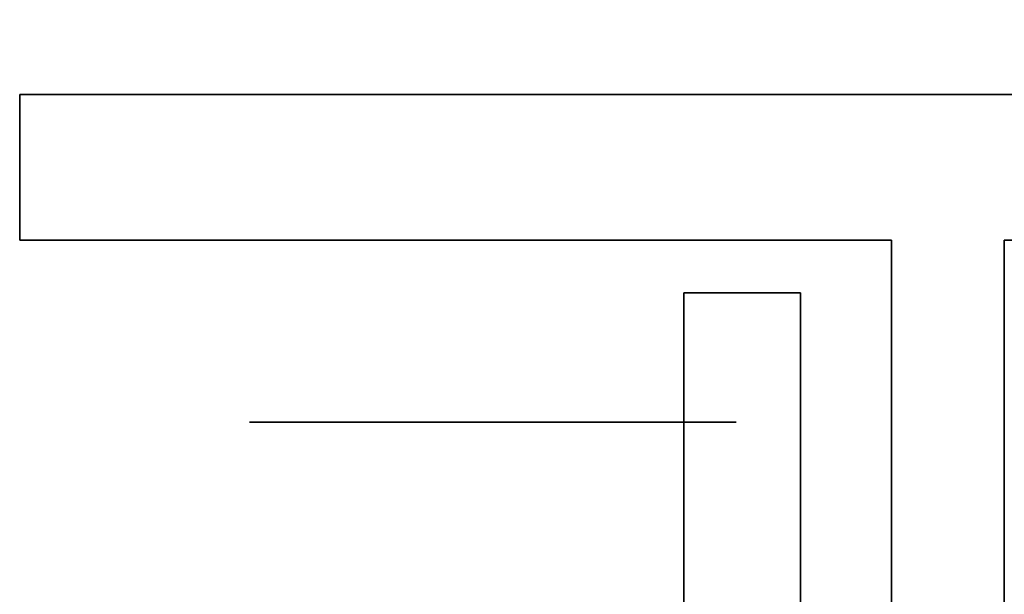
# Model space of a CAD drawing. Extents: x -1299 to -1246.9, y 2743.7 to 2747.9.
# Tile 134 of 256: x -1297.0462 to -1296.9921, y 2746.909 to 2746.9406. Entities that reach past the tile are written whole.
import ezdxf

# ---------------------------------------------------------------- set-up
doc = ezdxf.new("R2010")
doc.units = 0
doc.header["$LTSCALE"] = 150
doc.header["$MEASUREMENT"] = 0
doc.layers.add('3DFACE_BOLT', color=7, linetype='CONTINUOUS')
doc.layers.add('3DFACE_SHAPE', color=7, linetype='CONTINUOUS')

msp = doc.modelspace()

# ---------------------------------------------------------------- linework, layer by layer
at = {"layer": '3DFACE_BOLT', "color": 1}
for points, invisible_edges in [([(-1297.027827, 2746.928449, 0.065528), (-1297.028219, 2746.928449, 0.068), (-1297.027827, 2746.978449, 0.065528)], 14), ([(-1297.027827, 2746.978449, 0.065528), (-1297.028219, 2746.928449, 0.068), (-1297.028219, 2746.978449, 0.068)], 3), ([(-1297.028219, 2746.928449, 0.068), (-1297.027827, 2746.928449, 0.070472), (-1297.028219, 2746.978449, 0.068)], 14), ([(-1297.028219, 2746.978449, 0.068), (-1297.027827, 2746.928449, 0.070472), (-1297.027827, 2746.978449, 0.070472)], 3), ([(-1297.027827, 2746.928449, 0.135528), (-1297.028219, 2746.928449, 0.138), (-1297.027827, 2746.978449, 0.135528)], 14), ([(-1297.027827, 2746.978449, 0.135528), (-1297.028219, 2746.928449, 0.138), (-1297.028219, 2746.978449, 0.138)], 3), ([(-1297.028219, 2746.928449, 0.138), (-1297.027827, 2746.928449, 0.140472), (-1297.028219, 2746.978449, 0.138)], 14), ([(-1297.028219, 2746.978449, 0.138), (-1297.027827, 2746.928449, 0.140472), (-1297.027827, 2746.978449, 0.140472)], 3), ([(-1297.026691, 2746.928449, 0.063298), (-1297.027827, 2746.928449, 0.065528), (-1297.026691, 2746.978449, 0.063298)], 14), ([(-1297.026691, 2746.978449, 0.063298), (-1297.027827, 2746.928449, 0.065528), (-1297.027827, 2746.978449, 0.065528)], 3), ([(-1297.027827, 2746.928449, 0.070472), (-1297.026691, 2746.928449, 0.072702), (-1297.027827, 2746.978449, 0.070472)], 14), ([(-1297.027827, 2746.978449, 0.070472), (-1297.026691, 2746.928449, 0.072702), (-1297.026691, 2746.978449, 0.072702)], 3), ([(-1297.026691, 2746.928449, 0.133298), (-1297.027827, 2746.928449, 0.135528), (-1297.026691, 2746.978449, 0.133298)], 14), ([(-1297.026691, 2746.978449, 0.133298), (-1297.027827, 2746.928449, 0.135528), (-1297.027827, 2746.978449, 0.135528)], 3), ([(-1297.027827, 2746.928449, 0.140472), (-1297.026691, 2746.928449, 0.142702), (-1297.027827, 2746.978449, 0.140472)], 14), ([(-1297.027827, 2746.978449, 0.140472), (-1297.026691, 2746.928449, 0.142702), (-1297.026691, 2746.978449, 0.142702)], 3), ([(-1297.024921, 2746.928449, 0.061528), (-1297.026691, 2746.928449, 0.063298), (-1297.024921, 2746.978449, 0.061528)], 14), ([(-1297.024921, 2746.978449, 0.061528), (-1297.026691, 2746.928449, 0.063298), (-1297.026691, 2746.978449, 0.063298)], 3), ([(-1297.026691, 2746.928449, 0.072702), (-1297.024921, 2746.928449, 0.074472), (-1297.026691, 2746.978449, 0.072702)], 14), ([(-1297.026691, 2746.978449, 0.072702), (-1297.024921, 2746.928449, 0.074472), (-1297.024921, 2746.978449, 0.074472)], 3), ([(-1297.024921, 2746.928449, 0.131528), (-1297.026691, 2746.928449, 0.133298), (-1297.024921, 2746.978449, 0.131528)], 14), ([(-1297.024921, 2746.978449, 0.131528), (-1297.026691, 2746.928449, 0.133298), (-1297.026691, 2746.978449, 0.133298)], 3), ([(-1297.026691, 2746.928449, 0.142702), (-1297.024921, 2746.928449, 0.144472), (-1297.026691, 2746.978449, 0.142702)], 14), ([(-1297.026691, 2746.978449, 0.142702), (-1297.024921, 2746.928449, 0.144472), (-1297.024921, 2746.978449, 0.144472)], 3), ([(-1297.022691, 2746.928449, 0.060392), (-1297.024921, 2746.928449, 0.061528), (-1297.022691, 2746.978449, 0.060392)], 14), ([(-1297.022691, 2746.978449, 0.060392), (-1297.024921, 2746.928449, 0.061528), (-1297.024921, 2746.978449, 0.061528)], 3), ([(-1297.024921, 2746.928449, 0.074472), (-1297.022691, 2746.928449, 0.075608), (-1297.024921, 2746.978449, 0.074472)], 14), ([(-1297.024921, 2746.978449, 0.074472), (-1297.022691, 2746.928449, 0.075608), (-1297.022691, 2746.978449, 0.075608)], 3), ([(-1297.022691, 2746.928449, 0.130392), (-1297.024921, 2746.928449, 0.131528), (-1297.022691, 2746.978449, 0.130392)], 14), ([(-1297.022691, 2746.978449, 0.130392), (-1297.024921, 2746.928449, 0.131528), (-1297.024921, 2746.978449, 0.131528)], 3), ([(-1297.024921, 2746.928449, 0.144472), (-1297.022691, 2746.928449, 0.145608), (-1297.024921, 2746.978449, 0.144472)], 14), ([(-1297.024921, 2746.978449, 0.144472), (-1297.022691, 2746.928449, 0.145608), (-1297.022691, 2746.978449, 0.145608)], 3), ([(-1297.020219, 2746.928449, 0.06), (-1297.022691, 2746.928449, 0.060392), (-1297.020219, 2746.978449, 0.06)], 14), ([(-1297.020219, 2746.978449, 0.06), (-1297.022691, 2746.928449, 0.060392), (-1297.022691, 2746.978449, 0.060392)], 3), ([(-1297.022691, 2746.928449, 0.075608), (-1297.020219, 2746.928449, 0.076), (-1297.022691, 2746.978449, 0.075608)], 14), ([(-1297.022691, 2746.978449, 0.075608), (-1297.020219, 2746.928449, 0.076), (-1297.020219, 2746.978449, 0.076)], 3), ([(-1297.020219, 2746.928449, 0.13), (-1297.022691, 2746.928449, 0.130392), (-1297.020219, 2746.978449, 0.13)], 14), ([(-1297.020219, 2746.978449, 0.13), (-1297.022691, 2746.928449, 0.130392), (-1297.022691, 2746.978449, 0.130392)], 3), ([(-1297.022691, 2746.928449, 0.145608), (-1297.020219, 2746.928449, 0.146), (-1297.022691, 2746.978449, 0.145608)], 14), ([(-1297.022691, 2746.978449, 0.145608), (-1297.020219, 2746.928449, 0.146), (-1297.020219, 2746.978449, 0.146)], 3), ([(-1297.017747, 2746.928449, 0.060392), (-1297.020219, 2746.928449, 0.06), (-1297.017747, 2746.978449, 0.060392)], 14), ([(-1297.017747, 2746.978449, 0.060392), (-1297.020219, 2746.928449, 0.06), (-1297.020219, 2746.978449, 0.06)], 3), ([(-1297.020219, 2746.928449, 0.076), (-1297.017747, 2746.928449, 0.075608), (-1297.020219, 2746.978449, 0.076)], 14), ([(-1297.020219, 2746.978449, 0.076), (-1297.017747, 2746.928449, 0.075608), (-1297.017747, 2746.978449, 0.075608)], 3), ([(-1297.017747, 2746.928449, 0.130392), (-1297.020219, 2746.928449, 0.13), (-1297.017747, 2746.978449, 0.130392)], 14), ([(-1297.017747, 2746.978449, 0.130392), (-1297.020219, 2746.928449, 0.13), (-1297.020219, 2746.978449, 0.13)], 3), ([(-1297.020219, 2746.928449, 0.146), (-1297.017747, 2746.928449, 0.145608), (-1297.020219, 2746.978449, 0.146)], 14), ([(-1297.020219, 2746.978449, 0.146), (-1297.017747, 2746.928449, 0.145608), (-1297.017747, 2746.978449, 0.145608)], 3), ([(-1297.015516, 2746.928449, 0.061528), (-1297.017747, 2746.928449, 0.060392), (-1297.015516, 2746.978449, 0.061528)], 14), ([(-1297.015516, 2746.978449, 0.061528), (-1297.017747, 2746.928449, 0.060392), (-1297.017747, 2746.978449, 0.060392)], 3), ([(-1297.017747, 2746.928449, 0.075608), (-1297.015516, 2746.928449, 0.074472), (-1297.017747, 2746.978449, 0.075608)], 14), ([(-1297.017747, 2746.978449, 0.075608), (-1297.015516, 2746.928449, 0.074472), (-1297.015516, 2746.978449, 0.074472)], 3), ([(-1297.015516, 2746.928449, 0.131528), (-1297.017747, 2746.928449, 0.130392), (-1297.015516, 2746.978449, 0.131528)], 14), ([(-1297.015516, 2746.978449, 0.131528), (-1297.017747, 2746.928449, 0.130392), (-1297.017747, 2746.978449, 0.130392)], 3), ([(-1297.017747, 2746.928449, 0.145608), (-1297.015516, 2746.928449, 0.144472), (-1297.017747, 2746.978449, 0.145608)], 14), ([(-1297.017747, 2746.978449, 0.145608), (-1297.015516, 2746.928449, 0.144472), (-1297.015516, 2746.978449, 0.144472)], 3), ([(-1297.013747, 2746.928449, 0.063298), (-1297.015516, 2746.928449, 0.061528), (-1297.013747, 2746.978449, 0.063298)], 14), ([(-1297.013747, 2746.978449, 0.063298), (-1297.015516, 2746.928449, 0.061528), (-1297.015516, 2746.978449, 0.061528)], 3), ([(-1297.015516, 2746.928449, 0.074472), (-1297.013747, 2746.928449, 0.072702), (-1297.015516, 2746.978449, 0.074472)], 14), ([(-1297.015516, 2746.978449, 0.074472), (-1297.013747, 2746.928449, 0.072702), (-1297.013747, 2746.978449, 0.072702)], 3), ([(-1297.013747, 2746.928449, 0.133298), (-1297.015516, 2746.928449, 0.131528), (-1297.013747, 2746.978449, 0.133298)], 14), ([(-1297.013747, 2746.978449, 0.133298), (-1297.015516, 2746.928449, 0.131528), (-1297.015516, 2746.978449, 0.131528)], 3), ([(-1297.015516, 2746.928449, 0.144472), (-1297.013747, 2746.928449, 0.142702), (-1297.015516, 2746.978449, 0.144472)], 14), ([(-1297.015516, 2746.978449, 0.144472), (-1297.013747, 2746.928449, 0.142702), (-1297.013747, 2746.978449, 0.142702)], 3), ([(-1297.01261, 2746.928449, 0.065528), (-1297.013747, 2746.928449, 0.063298), (-1297.01261, 2746.978449, 0.065528)], 14), ([(-1297.01261, 2746.978449, 0.065528), (-1297.013747, 2746.928449, 0.063298), (-1297.013747, 2746.978449, 0.063298)], 3), ([(-1297.013747, 2746.928449, 0.072702), (-1297.01261, 2746.928449, 0.070472), (-1297.013747, 2746.978449, 0.072702)], 14), ([(-1297.013747, 2746.978449, 0.072702), (-1297.01261, 2746.928449, 0.070472), (-1297.01261, 2746.978449, 0.070472)], 3), ([(-1297.01261, 2746.928449, 0.135528), (-1297.013747, 2746.928449, 0.133298), (-1297.01261, 2746.978449, 0.135528)], 14), ([(-1297.01261, 2746.978449, 0.135528), (-1297.013747, 2746.928449, 0.133298), (-1297.013747, 2746.978449, 0.133298)], 3), ([(-1297.013747, 2746.928449, 0.142702), (-1297.01261, 2746.928449, 0.140472), (-1297.013747, 2746.978449, 0.142702)], 14), ([(-1297.013747, 2746.978449, 0.142702), (-1297.01261, 2746.928449, 0.140472), (-1297.01261, 2746.978449, 0.140472)], 3), ([(-1297.012219, 2746.928449, 0.068), (-1297.01261, 2746.928449, 0.065528), (-1297.012219, 2746.978449, 0.068)], 14), ([(-1297.012219, 2746.978449, 0.068), (-1297.01261, 2746.928449, 0.065528), (-1297.01261, 2746.978449, 0.065528)], 3), ([(-1297.01261, 2746.928449, 0.070472), (-1297.012219, 2746.928449, 0.068), (-1297.01261, 2746.978449, 0.070472)], 14), ([(-1297.01261, 2746.978449, 0.070472), (-1297.012219, 2746.928449, 0.068), (-1297.012219, 2746.978449, 0.068)], 3), ([(-1297.012219, 2746.928449, 0.138), (-1297.01261, 2746.928449, 0.135528), (-1297.012219, 2746.978449, 0.138)], 14), ([(-1297.012219, 2746.978449, 0.138), (-1297.01261, 2746.928449, 0.135528), (-1297.01261, 2746.978449, 0.135528)], 3), ([(-1297.01261, 2746.928449, 0.140472), (-1297.012219, 2746.928449, 0.138), (-1297.01261, 2746.978449, 0.140472)], 14), ([(-1297.01261, 2746.978449, 0.140472), (-1297.012219, 2746.928449, 0.138), (-1297.012219, 2746.978449, 0.138)], 3), ([(-1297.026906, 2746.918449, 0.056417), (-1297.033594, 2746.918449, 0.068), (-1297.026906, 2746.928449, 0.056417)], 14), ([(-1297.026906, 2746.928449, 0.056417), (-1297.033594, 2746.918449, 0.068), (-1297.033594, 2746.928449, 0.068)], 3), ([(-1297.033594, 2746.918449, 0.068), (-1297.026906, 2746.918449, 0.079583), (-1297.033594, 2746.928449, 0.068)], 14), ([(-1297.033594, 2746.928449, 0.068), (-1297.026906, 2746.918449, 0.079583), (-1297.026906, 2746.928449, 0.079583)], 3), ([(-1297.026906, 2746.928449, 0.056417), (-1297.033594, 2746.928449, 0.068), (-1297.026906, 2746.928449, 0.079583)], 12), ([(-1297.026906, 2746.918449, 0.126417), (-1297.033594, 2746.918449, 0.138), (-1297.026906, 2746.928449, 0.126417)], 14), ([(-1297.026906, 2746.928449, 0.126417), (-1297.033594, 2746.918449, 0.138), (-1297.033594, 2746.928449, 0.138)], 3), ([(-1297.033594, 2746.918449, 0.138), (-1297.026906, 2746.918449, 0.149583), (-1297.033594, 2746.928449, 0.138)], 14), ([(-1297.033594, 2746.928449, 0.138), (-1297.026906, 2746.918449, 0.149583), (-1297.026906, 2746.928449, 0.149583)], 3), ([(-1297.026906, 2746.928449, 0.126417), (-1297.033594, 2746.928449, 0.138), (-1297.026906, 2746.928449, 0.149583)], 12), ([(-1297.027827, 2746.928449, 0.070472), (-1297.028219, 2746.928449, 0.068), (-1297.027827, 2746.928449, 0.065528)], 12), ([(-1297.027827, 2746.928449, 0.140472), (-1297.028219, 2746.928449, 0.138), (-1297.027827, 2746.928449, 0.135528)], 12), ([(-1297.026691, 2746.928449, 0.072702), (-1297.027827, 2746.928449, 0.070472), (-1297.026691, 2746.928449, 0.063298)], 14), ([(-1297.026691, 2746.928449, 0.063298), (-1297.027827, 2746.928449, 0.070472), (-1297.027827, 2746.928449, 0.065528)], 3), ([(-1297.026691, 2746.928449, 0.142702), (-1297.027827, 2746.928449, 0.140472), (-1297.026691, 2746.928449, 0.133298)], 14), ([(-1297.026691, 2746.928449, 0.133298), (-1297.027827, 2746.928449, 0.140472), (-1297.027827, 2746.928449, 0.135528)], 3), ([(-1297.013531, 2746.918449, 0.056417), (-1297.026906, 2746.918449, 0.056417), (-1297.013531, 2746.928449, 0.056417)], 14), ([(-1297.013531, 2746.928449, 0.056417), (-1297.026906, 2746.918449, 0.056417), (-1297.026906, 2746.928449, 0.056417)], 3), ([(-1297.026906, 2746.918449, 0.079583), (-1297.013531, 2746.918449, 0.079583), (-1297.026906, 2746.928449, 0.079583)], 14), ([(-1297.026906, 2746.928449, 0.079583), (-1297.013531, 2746.918449, 0.079583), (-1297.013531, 2746.928449, 0.079583)], 3), ([(-1297.013531, 2746.928449, 0.056417), (-1297.026906, 2746.928449, 0.056417), (-1297.013531, 2746.928449, 0.079583)], 14), ([(-1297.013531, 2746.928449, 0.079583), (-1297.026906, 2746.928449, 0.056417), (-1297.026906, 2746.928449, 0.079583)], 3), ([(-1297.013531, 2746.918449, 0.126417), (-1297.026906, 2746.918449, 0.126417), (-1297.013531, 2746.928449, 0.126417)], 14), ([(-1297.013531, 2746.928449, 0.126417), (-1297.026906, 2746.918449, 0.126417), (-1297.026906, 2746.928449, 0.126417)], 3), ([(-1297.026906, 2746.918449, 0.149583), (-1297.013531, 2746.918449, 0.149583), (-1297.026906, 2746.928449, 0.149583)], 14), ([(-1297.026906, 2746.928449, 0.149583), (-1297.013531, 2746.918449, 0.149583), (-1297.013531, 2746.928449, 0.149583)], 3), ([(-1297.013531, 2746.928449, 0.126417), (-1297.026906, 2746.928449, 0.126417), (-1297.013531, 2746.928449, 0.149583)], 14), ([(-1297.013531, 2746.928449, 0.149583), (-1297.026906, 2746.928449, 0.126417), (-1297.026906, 2746.928449, 0.149583)], 3), ([(-1297.024921, 2746.928449, 0.074472), (-1297.026691, 2746.928449, 0.072702), (-1297.024921, 2746.928449, 0.061528)], 14), ([(-1297.024921, 2746.928449, 0.061528), (-1297.026691, 2746.928449, 0.072702), (-1297.026691, 2746.928449, 0.063298)], 3), ([(-1297.024921, 2746.928449, 0.144472), (-1297.026691, 2746.928449, 0.142702), (-1297.024921, 2746.928449, 0.131528)], 14), ([(-1297.024921, 2746.928449, 0.131528), (-1297.026691, 2746.928449, 0.142702), (-1297.026691, 2746.928449, 0.133298)], 3), ([(-1297.022691, 2746.928449, 0.075608), (-1297.024921, 2746.928449, 0.074472), (-1297.022691, 2746.928449, 0.060392)], 14), ([(-1297.022691, 2746.928449, 0.060392), (-1297.024921, 2746.928449, 0.074472), (-1297.024921, 2746.928449, 0.061528)], 3), ([(-1297.022691, 2746.928449, 0.145608), (-1297.024921, 2746.928449, 0.144472), (-1297.022691, 2746.928449, 0.130392)], 14), ([(-1297.022691, 2746.928449, 0.130392), (-1297.024921, 2746.928449, 0.144472), (-1297.024921, 2746.928449, 0.131528)], 3), ([(-1297.020219, 2746.928449, 0.076), (-1297.022691, 2746.928449, 0.075608), (-1297.020219, 2746.928449, 0.06)], 14), ([(-1297.020219, 2746.928449, 0.06), (-1297.022691, 2746.928449, 0.075608), (-1297.022691, 2746.928449, 0.060392)], 3), ([(-1297.020219, 2746.928449, 0.146), (-1297.022691, 2746.928449, 0.145608), (-1297.020219, 2746.928449, 0.13)], 14), ([(-1297.020219, 2746.928449, 0.13), (-1297.022691, 2746.928449, 0.145608), (-1297.022691, 2746.928449, 0.130392)], 3), ([(-1297.017747, 2746.928449, 0.075608), (-1297.020219, 2746.928449, 0.076), (-1297.017747, 2746.928449, 0.060392)], 14), ([(-1297.017747, 2746.928449, 0.060392), (-1297.020219, 2746.928449, 0.076), (-1297.020219, 2746.928449, 0.06)], 3), ([(-1297.017747, 2746.928449, 0.145608), (-1297.020219, 2746.928449, 0.146), (-1297.017747, 2746.928449, 0.130392)], 14), ([(-1297.017747, 2746.928449, 0.130392), (-1297.020219, 2746.928449, 0.146), (-1297.020219, 2746.928449, 0.13)], 3), ([(-1297.015516, 2746.928449, 0.074472), (-1297.017747, 2746.928449, 0.075608), (-1297.015516, 2746.928449, 0.061528)], 14), ([(-1297.015516, 2746.928449, 0.061528), (-1297.017747, 2746.928449, 0.075608), (-1297.017747, 2746.928449, 0.060392)], 3), ([(-1297.015516, 2746.928449, 0.144472), (-1297.017747, 2746.928449, 0.145608), (-1297.015516, 2746.928449, 0.131528)], 14), ([(-1297.015516, 2746.928449, 0.131528), (-1297.017747, 2746.928449, 0.145608), (-1297.017747, 2746.928449, 0.130392)], 3), ([(-1297.013747, 2746.928449, 0.072702), (-1297.015516, 2746.928449, 0.074472), (-1297.013747, 2746.928449, 0.063298)], 14), ([(-1297.013747, 2746.928449, 0.063298), (-1297.015516, 2746.928449, 0.074472), (-1297.015516, 2746.928449, 0.061528)], 3), ([(-1297.013747, 2746.928449, 0.142702), (-1297.015516, 2746.928449, 0.144472), (-1297.013747, 2746.928449, 0.133298)], 14), ([(-1297.013747, 2746.928449, 0.133298), (-1297.015516, 2746.928449, 0.144472), (-1297.015516, 2746.928449, 0.131528)], 3), ([(-1297.01261, 2746.928449, 0.070472), (-1297.013747, 2746.928449, 0.072702), (-1297.01261, 2746.928449, 0.065528)], 14), ([(-1297.01261, 2746.928449, 0.065528), (-1297.013747, 2746.928449, 0.072702), (-1297.013747, 2746.928449, 0.063298)], 3), ([(-1297.01261, 2746.928449, 0.140472), (-1297.013747, 2746.928449, 0.142702), (-1297.01261, 2746.928449, 0.135528)], 14), ([(-1297.01261, 2746.928449, 0.135528), (-1297.013747, 2746.928449, 0.142702), (-1297.013747, 2746.928449, 0.133298)], 3), ([(-1297.006844, 2746.918449, 0.068), (-1297.013531, 2746.918449, 0.056417), (-1297.006844, 2746.928449, 0.068)], 14), ([(-1297.006844, 2746.928449, 0.068), (-1297.013531, 2746.918449, 0.056417), (-1297.013531, 2746.928449, 0.056417)], 3), ([(-1297.013531, 2746.918449, 0.079583), (-1297.006844, 2746.918449, 0.068), (-1297.013531, 2746.928449, 0.079583)], 14), ([(-1297.013531, 2746.928449, 0.079583), (-1297.006844, 2746.918449, 0.068), (-1297.006844, 2746.928449, 0.068)], 3), ([(-1297.006844, 2746.928449, 0.068), (-1297.013531, 2746.928449, 0.056417), (-1297.013531, 2746.928449, 0.079583)], 2), ([(-1297.006844, 2746.918449, 0.138), (-1297.013531, 2746.918449, 0.126417), (-1297.006844, 2746.928449, 0.138)], 14), ([(-1297.006844, 2746.928449, 0.138), (-1297.013531, 2746.918449, 0.126417), (-1297.013531, 2746.928449, 0.126417)], 3), ([(-1297.013531, 2746.918449, 0.149583), (-1297.006844, 2746.918449, 0.138), (-1297.013531, 2746.928449, 0.149583)], 14), ([(-1297.013531, 2746.928449, 0.149583), (-1297.006844, 2746.918449, 0.138), (-1297.006844, 2746.928449, 0.138)], 3), ([(-1297.006844, 2746.928449, 0.138), (-1297.013531, 2746.928449, 0.126417), (-1297.013531, 2746.928449, 0.149583)], 2), ([(-1297.012219, 2746.928449, 0.068), (-1297.01261, 2746.928449, 0.070472), (-1297.01261, 2746.928449, 0.065528)], 2), ([(-1297.012219, 2746.928449, 0.138), (-1297.01261, 2746.928449, 0.140472), (-1297.01261, 2746.928449, 0.135528)], 2), ([(-1297.026906, 2746.918449, 0.079583), (-1297.033594, 2746.918449, 0.068), (-1297.026906, 2746.918449, 0.056417)], 12), ([(-1297.026906, 2746.918449, 0.149583), (-1297.033594, 2746.918449, 0.138), (-1297.026906, 2746.918449, 0.126417)], 12), ([(-1297.013531, 2746.918449, 0.079583), (-1297.026906, 2746.918449, 0.079583), (-1297.013531, 2746.918449, 0.056417)], 14), ([(-1297.013531, 2746.918449, 0.056417), (-1297.026906, 2746.918449, 0.079583), (-1297.026906, 2746.918449, 0.056417)], 3), ([(-1297.013531, 2746.918449, 0.149583), (-1297.026906, 2746.918449, 0.149583), (-1297.013531, 2746.918449, 0.126417)], 14), ([(-1297.013531, 2746.918449, 0.126417), (-1297.026906, 2746.918449, 0.149583), (-1297.026906, 2746.918449, 0.126417)], 3), ([(-1297.006844, 2746.918449, 0.068), (-1297.013531, 2746.918449, 0.079583), (-1297.013531, 2746.918449, 0.056417)], 2), ([(-1297.006844, 2746.918449, 0.138), (-1297.013531, 2746.918449, 0.149583), (-1297.013531, 2746.918449, 0.126417)], 2)]:
    msp.add_3dface(points, dxfattribs=dict(at, invisible_edges=invisible_edges))
at = {"layer": '3DFACE_SHAPE', "color": 13}
for points, invisible_edges in [([(-1297.020219, 2746.936449, 0.206), (-1297.026229, 2746.936449, 0.14401), (-1297.046219, 2746.936449, 0.206)], 15), ([(-1297.026229, 2746.936449, 0.14401), (-1297.028719, 2746.936449, 0.138), (-1297.046219, 2746.936449, 0.206)], 14), ([(-1297.046219, 2746.936449, 0.206), (-1297.028719, 2746.936449, 0.138), (-1297.046219, 2746.936449, -2.8)], 3), ([(-1297.028719, 2746.936449, 0.068), (-1297.046219, 2746.936449, -2.8), (-1297.028719, 2746.936449, 0.138)], 15), ([(-1297.028719, 2746.936449, 0.068), (-1297.026229, 2746.936449, 0.06199), (-1297.046219, 2746.936449, -2.8)], 14), ([(-1297.026229, 2746.936449, 0.06199), (-1297.020219, 2746.936449, 0.0595), (-1297.046219, 2746.936449, -2.8)], 14), ([(-1297.046219, 2746.936449, -2.8), (-1297.020219, 2746.936449, 0.0595), (-1297.014208, 2746.936449, 0.06199)], 13), ([(-1296.970219, 2746.936449, 0.0595), (-1297.046219, 2746.936449, -2.8), (-1297.014208, 2746.936449, 0.06199)], 15), ([(-1296.944219, 2746.936449, -2.8), (-1297.046219, 2746.936449, -2.8), (-1296.970219, 2746.936449, 0.0595)], 14), ([(-1297.046219, 2746.928449, 0.206), (-1296.998319, 2746.928449, 0.206), (-1297.046219, 2746.936449, 0.206)], 2), ([(-1296.998319, 2746.928449, 0.206), (-1296.992119, 2746.928449, 0.206), (-1297.046219, 2746.936449, 0.206)], 15), ([(-1297.046219, 2746.936449, 0.206), (-1296.992119, 2746.928449, 0.206), (-1297.020219, 2746.936449, 0.206)], 3), ([(-1297.046219, 2746.928449, -2.8), (-1297.046219, 2746.936449, -2.8), (-1296.998319, 2746.928449, -2.8)], 2), ([(-1297.046219, 2746.936449, -2.8), (-1296.944219, 2746.936449, -2.8), (-1296.998319, 2746.928449, -2.8)], 14), ([(-1297.046219, 2746.928449, -2.8), (-1297.046219, 2746.928449, 0.068), (-1297.046219, 2746.936449, -2.8)], 2), ([(-1297.046219, 2746.928449, 0.068), (-1297.046219, 2746.928449, 0.138), (-1297.046219, 2746.936449, -2.8)], 14), ([(-1297.046219, 2746.936449, -2.8), (-1297.046219, 2746.928449, 0.138), (-1297.046219, 2746.936449, 0.206)], 3), ([(-1297.046219, 2746.928449, 0.138), (-1297.046219, 2746.928449, 0.206), (-1297.046219, 2746.936449, 0.206)], 12), ([(-1297.026229, 2746.936449, 0.07401), (-1297.028719, 2746.936449, 0.068), (-1297.026229, 2746.936449, 0.13199)], 14), ([(-1297.026229, 2746.936449, 0.13199), (-1297.028719, 2746.936449, 0.068), (-1297.028719, 2746.936449, 0.138)], 3), ([(-1297.026229, 2746.928449, 0.06199), (-1297.026229, 2746.936449, 0.06199), (-1297.028719, 2746.928449, 0.068)], 3), ([(-1297.026229, 2746.936449, 0.06199), (-1297.028719, 2746.936449, 0.068), (-1297.028719, 2746.928449, 0.068)], 14), ([(-1297.028719, 2746.928449, 0.068), (-1297.028719, 2746.936449, 0.068), (-1297.026229, 2746.928449, 0.07401)], 3), ([(-1297.028719, 2746.936449, 0.068), (-1297.026229, 2746.936449, 0.07401), (-1297.026229, 2746.928449, 0.07401)], 14), ([(-1297.026229, 2746.928449, 0.13199), (-1297.026229, 2746.936449, 0.13199), (-1297.028719, 2746.928449, 0.138)], 3), ([(-1297.026229, 2746.936449, 0.13199), (-1297.028719, 2746.936449, 0.138), (-1297.028719, 2746.928449, 0.138)], 14), ([(-1297.028719, 2746.928449, 0.138), (-1297.028719, 2746.936449, 0.138), (-1297.026229, 2746.928449, 0.14401)], 3), ([(-1297.028719, 2746.936449, 0.138), (-1297.026229, 2746.936449, 0.14401), (-1297.026229, 2746.928449, 0.14401)], 14), ([(-1297.020219, 2746.936449, 0.1465), (-1297.026229, 2746.936449, 0.14401), (-1297.020219, 2746.936449, 0.206)], 14), ([(-1297.020219, 2746.936449, 0.0765), (-1297.026229, 2746.936449, 0.07401), (-1297.020219, 2746.936449, 0.1295)], 14), ([(-1297.020219, 2746.936449, 0.1295), (-1297.026229, 2746.936449, 0.07401), (-1297.026229, 2746.936449, 0.13199)], 3), ([(-1297.020219, 2746.928449, 0.0595), (-1297.020219, 2746.936449, 0.0595), (-1297.026229, 2746.928449, 0.06199)], 3), ([(-1297.020219, 2746.936449, 0.0595), (-1297.026229, 2746.936449, 0.06199), (-1297.026229, 2746.928449, 0.06199)], 14), ([(-1297.026229, 2746.928449, 0.07401), (-1297.026229, 2746.936449, 0.07401), (-1297.020219, 2746.928449, 0.0765)], 3), ([(-1297.026229, 2746.936449, 0.07401), (-1297.020219, 2746.936449, 0.0765), (-1297.020219, 2746.928449, 0.0765)], 14), ([(-1297.020219, 2746.928449, 0.1295), (-1297.020219, 2746.936449, 0.1295), (-1297.026229, 2746.928449, 0.13199)], 3), ([(-1297.020219, 2746.936449, 0.1295), (-1297.026229, 2746.936449, 0.13199), (-1297.026229, 2746.928449, 0.13199)], 14), ([(-1297.026229, 2746.928449, 0.14401), (-1297.026229, 2746.936449, 0.14401), (-1297.020219, 2746.928449, 0.1465)], 3), ([(-1297.026229, 2746.936449, 0.14401), (-1297.020219, 2746.936449, 0.1465), (-1297.020219, 2746.928449, 0.1465)], 14), ([(-1297.014208, 2746.936449, 0.14401), (-1297.020219, 2746.936449, 0.1465), (-1296.976229, 2746.936449, 0.14401)], 14), ([(-1297.020219, 2746.936449, 0.1465), (-1297.020219, 2746.936449, 0.206), (-1296.976229, 2746.936449, 0.14401)], 15), ([(-1296.976229, 2746.936449, 0.14401), (-1297.020219, 2746.936449, 0.206), (-1296.970219, 2746.936449, 0.1465)], 3), ([(-1297.020219, 2746.936449, 0.206), (-1296.970219, 2746.936449, 0.206), (-1296.970219, 2746.936449, 0.1465)], 14), ([(-1297.014208, 2746.936449, 0.07401), (-1297.020219, 2746.936449, 0.0765), (-1297.014208, 2746.936449, 0.13199)], 14), ([(-1297.014208, 2746.936449, 0.13199), (-1297.020219, 2746.936449, 0.0765), (-1297.020219, 2746.936449, 0.1295)], 3), ([(-1297.014208, 2746.928449, 0.06199), (-1297.014208, 2746.936449, 0.06199), (-1297.020219, 2746.928449, 0.0595)], 3), ([(-1297.014208, 2746.936449, 0.06199), (-1297.020219, 2746.936449, 0.0595), (-1297.020219, 2746.928449, 0.0595)], 14), ([(-1297.020219, 2746.928449, 0.0765), (-1297.020219, 2746.936449, 0.0765), (-1297.014208, 2746.928449, 0.07401)], 3), ([(-1297.020219, 2746.936449, 0.0765), (-1297.014208, 2746.936449, 0.07401), (-1297.014208, 2746.928449, 0.07401)], 14), ([(-1297.014208, 2746.928449, 0.13199), (-1297.014208, 2746.936449, 0.13199), (-1297.020219, 2746.928449, 0.1295)], 3), ([(-1297.014208, 2746.936449, 0.13199), (-1297.020219, 2746.936449, 0.1295), (-1297.020219, 2746.928449, 0.1295)], 14), ([(-1297.020219, 2746.928449, 0.1465), (-1297.020219, 2746.936449, 0.1465), (-1297.014208, 2746.928449, 0.14401)], 3), ([(-1297.020219, 2746.936449, 0.1465), (-1297.014208, 2746.936449, 0.14401), (-1297.014208, 2746.928449, 0.14401)], 14), ([(-1296.970219, 2746.936449, 0.206), (-1297.020219, 2746.936449, 0.206), (-1296.944219, 2746.928449, 0.206)], 14), ([(-1296.992119, 2746.928449, 0.206), (-1296.944219, 2746.928449, 0.206), (-1297.020219, 2746.936449, 0.206)], 14), ([(-1297.011719, 2746.936449, 0.068), (-1296.970219, 2746.936449, 0.0595), (-1297.014208, 2746.936449, 0.06199)], 3), ([(-1297.011719, 2746.936449, 0.068), (-1297.014208, 2746.936449, 0.07401), (-1296.978719, 2746.936449, 0.138)], 14), ([(-1296.978719, 2746.936449, 0.138), (-1297.014208, 2746.936449, 0.07401), (-1297.011719, 2746.936449, 0.138)], 15), ([(-1297.014208, 2746.936449, 0.07401), (-1297.014208, 2746.936449, 0.13199), (-1297.011719, 2746.936449, 0.138)], 13), ([(-1296.976229, 2746.936449, 0.14401), (-1296.978719, 2746.936449, 0.138), (-1297.014208, 2746.936449, 0.14401)], 14), ([(-1296.978719, 2746.936449, 0.138), (-1297.011719, 2746.936449, 0.138), (-1297.014208, 2746.936449, 0.14401)], 13), ([(-1297.014208, 2746.928449, 0.07401), (-1297.014208, 2746.936449, 0.07401), (-1297.011719, 2746.928449, 0.068)], 3), ([(-1297.014208, 2746.936449, 0.07401), (-1297.011719, 2746.936449, 0.068), (-1297.011719, 2746.928449, 0.068)], 14), ([(-1297.011719, 2746.928449, 0.068), (-1297.011719, 2746.936449, 0.068), (-1297.014208, 2746.928449, 0.06199)], 3), ([(-1297.011719, 2746.936449, 0.068), (-1297.014208, 2746.936449, 0.06199), (-1297.014208, 2746.928449, 0.06199)], 14), ([(-1297.014208, 2746.928449, 0.14401), (-1297.014208, 2746.936449, 0.14401), (-1297.011719, 2746.928449, 0.138)], 3), ([(-1297.014208, 2746.936449, 0.14401), (-1297.011719, 2746.936449, 0.138), (-1297.011719, 2746.928449, 0.138)], 14), ([(-1297.011719, 2746.928449, 0.138), (-1297.011719, 2746.936449, 0.138), (-1297.014208, 2746.928449, 0.13199)], 3), ([(-1297.011719, 2746.936449, 0.138), (-1297.014208, 2746.936449, 0.13199), (-1297.014208, 2746.928449, 0.13199)], 14), ([(-1296.978719, 2746.936449, 0.068), (-1296.976229, 2746.936449, 0.06199), (-1297.011719, 2746.936449, 0.068)], 14), ([(-1296.976229, 2746.936449, 0.06199), (-1296.970219, 2746.936449, 0.0595), (-1297.011719, 2746.936449, 0.068)], 14), ([(-1296.976229, 2746.936449, 0.13199), (-1296.978719, 2746.936449, 0.068), (-1297.011719, 2746.936449, 0.068)], 15), ([(-1296.976229, 2746.936449, 0.13199), (-1297.011719, 2746.936449, 0.068), (-1296.978719, 2746.936449, 0.138)], 3), ([(-1296.998319, 2746.928449, -2.8), (-1296.944219, 2746.936449, -2.8), (-1296.992119, 2746.928449, -2.8)], 15), ([(-1296.944219, 2746.936449, -2.8), (-1296.944219, 2746.928449, -2.8), (-1296.992119, 2746.928449, -2.8)], 12), ([(-1297.028719, 2746.928449, 0.138), (-1297.026229, 2746.928449, 0.14401), (-1297.046219, 2746.928449, 0.138)], 14), ([(-1297.026229, 2746.928449, 0.14401), (-1297.020219, 2746.928449, 0.1465), (-1297.046219, 2746.928449, 0.138)], 14), ([(-1297.046219, 2746.928449, 0.138), (-1297.020219, 2746.928449, 0.1465), (-1297.046219, 2746.928449, 0.206)], 15), ([(-1297.020219, 2746.928449, 0.1465), (-1297.014208, 2746.928449, 0.14401), (-1297.046219, 2746.928449, 0.206)], 14), ([(-1297.046219, 2746.928449, 0.206), (-1297.014208, 2746.928449, 0.14401), (-1296.998319, 2746.928449, 0.206)], 3), ([(-1297.028719, 2746.928449, 0.068), (-1297.046219, 2746.928449, 0.068), (-1297.026229, 2746.928449, 0.06199)], 3), ([(-1297.046219, 2746.928449, 0.068), (-1297.046219, 2746.928449, -2.8), (-1297.026229, 2746.928449, 0.06199)], 14), ([(-1297.026229, 2746.928449, 0.06199), (-1297.046219, 2746.928449, -2.8), (-1296.998319, 2746.928449, -2.8)], 13), ([(-1297.028719, 2746.928449, 0.138), (-1297.046219, 2746.928449, 0.138), (-1297.026229, 2746.928449, 0.07401)], 15), ([(-1297.026229, 2746.928449, 0.07401), (-1297.046219, 2746.928449, 0.138), (-1297.028719, 2746.928449, 0.068)], 3), ([(-1297.046219, 2746.928449, 0.138), (-1297.046219, 2746.928449, 0.068), (-1297.028719, 2746.928449, 0.068)], 14), ([(-1297.026229, 2746.928449, 0.13199), (-1297.028719, 2746.928449, 0.138), (-1297.026229, 2746.928449, 0.07401)], 14), ([(-1296.998319, 2746.928449, -2.8), (-1297.020219, 2746.928449, 0.0595), (-1297.026229, 2746.928449, 0.06199)], 13), ([(-1297.026229, 2746.928449, 0.07401), (-1297.020219, 2746.928449, 0.0765), (-1297.026229, 2746.928449, 0.13199)], 14), ([(-1297.020219, 2746.928449, 0.0765), (-1297.020219, 2746.928449, 0.1295), (-1297.026229, 2746.928449, 0.13199)], 13), ([(-1296.998319, 2746.928449, -2.8), (-1297.014208, 2746.928449, 0.06199), (-1297.020219, 2746.928449, 0.0595)], 13), ([(-1297.020219, 2746.928449, 0.0765), (-1297.014208, 2746.928449, 0.07401), (-1297.020219, 2746.928449, 0.1295)], 14), ([(-1297.014208, 2746.928449, 0.07401), (-1297.014208, 2746.928449, 0.13199), (-1297.020219, 2746.928449, 0.1295)], 13), ([(-1297.014208, 2746.928449, 0.14401), (-1297.011719, 2746.928449, 0.138), (-1296.998319, 2746.928449, 0.206)], 14), ([(-1297.011719, 2746.928449, 0.138), (-1297.014208, 2746.928449, 0.13199), (-1297.011719, 2746.928449, 0.068)], 14), ([(-1297.011719, 2746.928449, 0.068), (-1297.014208, 2746.928449, 0.13199), (-1297.014208, 2746.928449, 0.07401)], 3), ([(-1297.011719, 2746.928449, 0.068), (-1297.014208, 2746.928449, 0.06199), (-1296.998319, 2746.928449, -2.8)], 14), ([(-1296.998319, 2746.928449, 0.206), (-1297.011719, 2746.928449, 0.138), (-1297.011719, 2746.928449, 0.068)], 15), ([(-1296.998319, 2746.928449, 0.206), (-1297.011719, 2746.928449, 0.068), (-1296.998319, 2746.928449, -2.8)], 3), ([(-1296.998319, 2746.901949, 0.068), (-1296.998319, 2746.928449, -2.8), (-1296.998319, 2746.899459, 0.06199)], 3), ([(-1296.998319, 2746.899459, 0.06199), (-1296.998319, 2746.928449, -2.8), (-1296.998319, 2746.893449, 0.0595)], 3), ([(-1296.998319, 2746.928449, -2.8), (-1296.998319, 2746.738449, -2.8), (-1296.998319, 2746.893449, 0.0595)], 14), ([(-1296.998319, 2746.901949, 0.068), (-1296.998319, 2746.928449, 0.206), (-1296.998319, 2746.928449, -2.8)], 13), ([(-1296.998319, 2746.901949, 0.138), (-1296.998319, 2746.928449, 0.206), (-1296.998319, 2746.901949, 0.068)], 15), ([(-1296.998319, 2746.901949, 0.138), (-1296.998319, 2746.899459, 0.14401), (-1296.998319, 2746.928449, 0.206)], 14), ([(-1296.998319, 2746.928449, 0.206), (-1296.998319, 2746.899459, 0.14401), (-1296.998319, 2746.893449, 0.206)], 3), ([(-1296.998319, 2746.928449, 0.206), (-1296.998319, 2746.893449, 0.206), (-1296.992119, 2746.928449, 0.206)], 14), ([(-1296.998319, 2746.893449, 0.206), (-1296.998319, 2746.773449, 0.206), (-1296.992119, 2746.928449, 0.206)], 14), ([(-1296.992119, 2746.928449, 0.206), (-1296.998319, 2746.773449, 0.206), (-1296.992119, 2746.738449, 0.206)], 3), ([(-1296.998319, 2746.738449, -2.8), (-1296.998319, 2746.928449, -2.8), (-1296.992119, 2746.738449, -2.8)], 14), ([(-1296.998319, 2746.928449, -2.8), (-1296.992119, 2746.928449, -2.8), (-1296.992119, 2746.738449, -2.8)], 13), ([(-1296.992119, 2746.738449, 0.206), (-1296.992119, 2746.893449, 0.1465), (-1296.992119, 2746.928449, 0.206)], 3), ([(-1296.992119, 2746.893449, 0.1465), (-1296.992119, 2746.899459, 0.14401), (-1296.992119, 2746.928449, 0.206)], 14), ([(-1296.992119, 2746.928449, 0.206), (-1296.992119, 2746.899459, 0.14401), (-1296.992119, 2746.928449, 0.138)], 3), ([(-1296.992119, 2746.899459, 0.14401), (-1296.992119, 2746.901949, 0.138), (-1296.992119, 2746.928449, 0.138)], 14), ([(-1296.992119, 2746.928449, 0.138), (-1296.992119, 2746.901949, 0.138), (-1296.992119, 2746.899459, 0.13199)], 13), ([(-1296.992119, 2746.901949, 0.068), (-1296.992119, 2746.928449, 0.138), (-1296.992119, 2746.899459, 0.13199)], 15), ([(-1296.992119, 2746.928449, 0.138), (-1296.992119, 2746.901949, 0.068), (-1296.992119, 2746.928449, 0.068)], 3), ([(-1296.992119, 2746.901949, 0.068), (-1296.992119, 2746.899459, 0.06199), (-1296.992119, 2746.928449, 0.068)], 14), ([(-1296.992119, 2746.928449, 0.068), (-1296.992119, 2746.899459, 0.06199), (-1296.992119, 2746.893449, 0.0595)], 13), ([(-1296.992119, 2746.893449, 0.0595), (-1296.992119, 2746.928449, -2.8), (-1296.992119, 2746.928449, 0.068)], 13), ([(-1296.992119, 2746.773449, 0.0595), (-1296.992119, 2746.928449, -2.8), (-1296.992119, 2746.893449, 0.0595)], 15), ([(-1296.992119, 2746.928449, -2.8), (-1296.992119, 2746.773449, 0.0595), (-1296.992119, 2746.767438, 0.06199)], 13), ([(-1296.992119, 2746.767438, 0.06199), (-1296.992119, 2746.738449, -2.8), (-1296.992119, 2746.928449, -2.8)], 13), ([(-1296.978719, 2746.928449, 0.138), (-1296.976229, 2746.928449, 0.14401), (-1296.992119, 2746.928449, 0.138)], 14), ([(-1296.976229, 2746.928449, 0.14401), (-1296.970219, 2746.928449, 0.1465), (-1296.992119, 2746.928449, 0.138)], 14), ([(-1296.992119, 2746.928449, 0.138), (-1296.970219, 2746.928449, 0.1465), (-1296.992119, 2746.928449, 0.206)], 15), ([(-1296.970219, 2746.928449, 0.1465), (-1296.964208, 2746.928449, 0.14401), (-1296.992119, 2746.928449, 0.206)], 14), ([(-1296.992119, 2746.928449, 0.206), (-1296.964208, 2746.928449, 0.14401), (-1296.944219, 2746.928449, 0.206)], 3), ([(-1296.978719, 2746.928449, 0.138), (-1296.992119, 2746.928449, 0.138), (-1296.976229, 2746.928449, 0.07401)], 15), ([(-1296.976229, 2746.928449, 0.07401), (-1296.992119, 2746.928449, 0.138), (-1296.978719, 2746.928449, 0.068)], 3), ([(-1296.992119, 2746.928449, 0.138), (-1296.992119, 2746.928449, 0.068), (-1296.978719, 2746.928449, 0.068)], 14), ([(-1296.978719, 2746.928449, 0.068), (-1296.992119, 2746.928449, 0.068), (-1296.976229, 2746.928449, 0.06199)], 3), ([(-1296.992119, 2746.928449, 0.068), (-1296.992119, 2746.928449, -2.8), (-1296.976229, 2746.928449, 0.06199)], 14), ([(-1296.976229, 2746.928449, 0.06199), (-1296.992119, 2746.928449, -2.8), (-1296.944219, 2746.928449, -2.8)], 13), ([(-1297.009719, 2746.893449, 0.033), (-1297.009719, 2746.899459, 0.06199), (-1297.009719, 2746.925549, 0.033)], 15), ([(-1297.009719, 2746.899459, 0.06199), (-1297.009719, 2746.901949, 0.068), (-1297.009719, 2746.925549, 0.033)], 14), ([(-1297.009719, 2746.925549, 0.033), (-1297.009719, 2746.901949, 0.068), (-1297.009719, 2746.899459, 0.07401)], 13), ([(-1297.009719, 2746.899459, 0.07401), (-1297.009719, 2746.901949, 0.138), (-1297.009719, 2746.925549, 0.033)], 15), ([(-1297.009719, 2746.901949, 0.138), (-1297.009719, 2746.925549, 0.173), (-1297.009719, 2746.925549, 0.033)], 13), ([(-1297.009719, 2746.901949, 0.138), (-1297.009719, 2746.899459, 0.14401), (-1297.009719, 2746.925549, 0.173)], 14), ([(-1297.009719, 2746.899459, 0.14401), (-1297.009719, 2746.893449, 0.1465), (-1297.009719, 2746.925549, 0.173)], 14), ([(-1297.009719, 2746.893449, 0.1465), (-1297.009719, 2746.887438, 0.14401), (-1297.009719, 2746.925549, 0.173)], 14), ([(-1297.009719, 2746.925549, 0.173), (-1297.009719, 2746.887438, 0.14401), (-1297.009719, 2746.842949, 0.173)], 3), ([(-1297.003319, 2746.836549, 0.033), (-1297.009719, 2746.893449, 0.033), (-1297.003319, 2746.925549, 0.033)], 3), ([(-1297.009719, 2746.893449, 0.033), (-1297.009719, 2746.925549, 0.033), (-1297.003319, 2746.925549, 0.033)], 12), ([(-1297.009719, 2746.925549, 0.173), (-1297.009719, 2746.842949, 0.173), (-1297.003319, 2746.925549, 0.173)], 2), ([(-1297.003319, 2746.925549, 0.173), (-1297.009719, 2746.842949, 0.173), (-1297.003319, 2746.836549, 0.173)], 3), ([(-1297.003319, 2746.925549, 0.173), (-1297.003319, 2746.925549, 0.138), (-1297.009719, 2746.925549, 0.173)], 2), ([(-1297.003319, 2746.925549, 0.138), (-1297.003319, 2746.925549, 0.068), (-1297.009719, 2746.925549, 0.173)], 14), ([(-1297.009719, 2746.925549, 0.173), (-1297.003319, 2746.925549, 0.068), (-1297.009719, 2746.925549, 0.033)], 3), ([(-1297.003319, 2746.925549, 0.068), (-1297.003319, 2746.925549, 0.033), (-1297.009719, 2746.925549, 0.033)], 12), ([(-1297.003319, 2746.901949, 0.068), (-1297.003319, 2746.899459, 0.06199), (-1297.003319, 2746.925549, 0.068)], 14), ([(-1297.003319, 2746.899459, 0.06199), (-1297.003319, 2746.893449, 0.0595), (-1297.003319, 2746.925549, 0.068)], 14), ([(-1297.003319, 2746.925549, 0.068), (-1297.003319, 2746.893449, 0.0595), (-1297.003319, 2746.925549, 0.033)], 15), ([(-1297.003319, 2746.893449, 0.0595), (-1297.003319, 2746.887438, 0.06199), (-1297.003319, 2746.925549, 0.033)], 14), ([(-1297.003319, 2746.925549, 0.033), (-1297.003319, 2746.887438, 0.06199), (-1297.003319, 2746.836549, 0.033)], 3), ([(-1297.003319, 2746.901949, 0.068), (-1297.003319, 2746.925549, 0.068), (-1297.003319, 2746.899459, 0.13199)], 15), ([(-1297.003319, 2746.899459, 0.13199), (-1297.003319, 2746.925549, 0.068), (-1297.003319, 2746.901949, 0.138)], 3), ([(-1297.003319, 2746.925549, 0.068), (-1297.003319, 2746.925549, 0.138), (-1297.003319, 2746.901949, 0.138)], 14), ([(-1297.003319, 2746.836549, 0.173), (-1297.003319, 2746.899459, 0.14401), (-1297.003319, 2746.925549, 0.173)], 3), ([(-1297.003319, 2746.899459, 0.14401), (-1297.003319, 2746.925549, 0.138), (-1297.003319, 2746.925549, 0.173)], 13), ([(-1297.003319, 2746.899459, 0.14401), (-1297.003319, 2746.901949, 0.138), (-1297.003319, 2746.925549, 0.138)], 14)]:
    msp.add_3dface(points, dxfattribs=dict(at, invisible_edges=invisible_edges))

doc.saveas('drawing.dxf')
